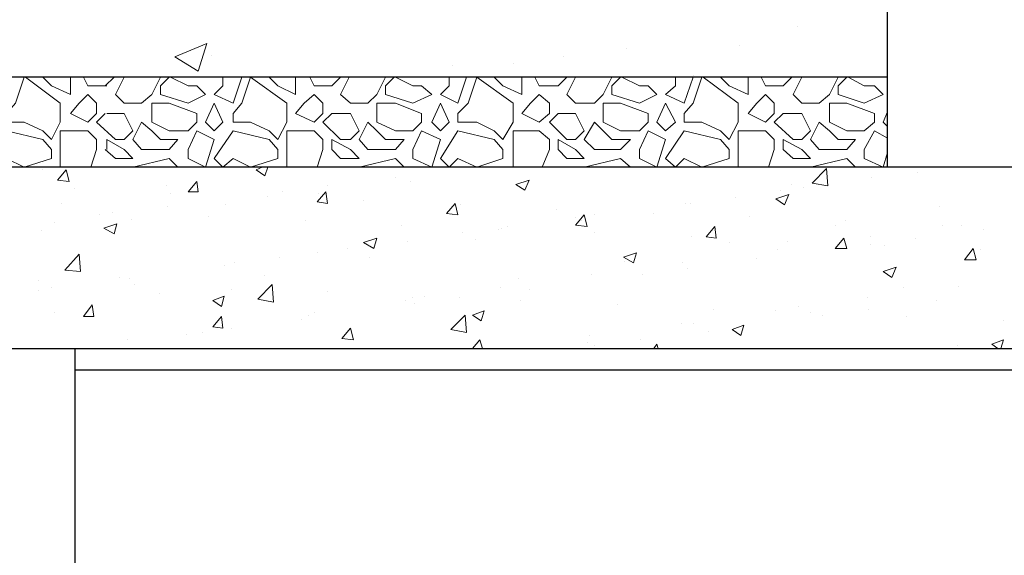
# Model space of a CAD drawing. Header units: metres. Extents: x -18 to 342, y 4 to 63.
# Tile 76 of 173: x 111.82 to 118.36, y 42.3 to 45.86. Entities that reach past the tile are written whole.
import ezdxf

# ---------------------------------------------------------------- set-up
doc = ezdxf.new("R2010")
doc.units = ezdxf.units.M
doc.header["$MEASUREMENT"] = 0
for name, color, linetype in [('PDF4_beam-A', 7, 'Continuous'), ('PDF4_boresh', 7, 'Continuous'), ('PDF4_hatch-borshi', 7, 'Continuous'), ('PDF4_kaff', 7, 'Continuous'), ('PDF4_wall', 7, 'Continuous')]:
    doc.layers.add(name, color=color, linetype=linetype)

msp = doc.modelspace()

# ---------------------------------------------------------------- linework, layer by layer
at = {"layer": 'PDF4_beam-A', "lineweight": 25}
msp.add_lwpolyline([(118.7841, 43.5298), (112.1868, 43.5298)], dxfattribs=at)
at = {"layer": 'PDF4_boresh', "lineweight": 25}
msp.add_lwpolyline([(117.5802, 45.4753), (100.4656, 45.4753)], dxfattribs=at)
at = {"layer": 'PDF4_hatch-borshi', "lineweight": 18}
for points in [[(116.9831, 45.8124), (116.9831, 45.8124)], [(116.5979, 45.6872), (116.5979, 45.6872)], [(113.0921, 45.6198), (113.0921, 45.6198)], [(115.8466, 45.6679), (115.8466, 45.6679)], [(114.6909, 45.5524), (114.6909, 45.5524)], [(115.0954, 45.562), (115.0954, 45.562)], [(115.4325, 45.6102), (115.4325, 45.6102)], [(116.2897, 45.4849), (116.2897, 45.4849)], [(111.8593, 45.4753), (112.0905, 45.302), (112.0905, 45.1767), (112.0327, 45.0612), (111.9749, 45.119), (111.8497, 45.1767), (111.7341, 45.1767), (111.7341, 45.2345), (111.7919, 45.302), (111.8497, 45.4753)], [(111.9749, 45.4753), (112.0327, 45.4175), (112.1579, 45.3597), (112.1579, 45.4753)], [(112.2446, 45.4753), (112.2734, 45.4175), (112.3987, 45.4175)], [(112.389, 45.4175), (112.4468, 45.4753)], [(112.5142, 45.4753), (112.4564, 45.3597), (112.5142, 45.302), (112.6298, 45.302), (112.6972, 45.3597), (112.755, 45.4753)], [(112.8224, 45.4753), (112.938, 45.4175), (112.9958, 45.4175), (113.0536, 45.3597), (112.938, 45.302), (112.755, 45.3597), (112.755, 45.4175), (112.8128, 45.4753)], [(113.2944, 45.4753), (113.2366, 45.302), (113.1114, 45.3597), (113.1692, 45.4175), (113.1692, 45.4753)], [(113.4773, 45.4753), (113.5351, 45.4175), (113.6507, 45.3597), (113.6507, 45.4753)], [(113.747, 45.4753), (113.7759, 45.4175), (113.8915, 45.4175), (113.9493, 45.4753)], [(114.0071, 45.4753), (113.9493, 45.3597), (114.0167, 45.302), (114.1323, 45.302), (114.1901, 45.3597), (114.2478, 45.4753)], [(114.3153, 45.4753), (114.4308, 45.4175), (114.4886, 45.4175), (114.556, 45.3597), (114.4308, 45.302), (114.2478, 45.3597), (114.2478, 45.4175), (114.3056, 45.4753)], [(114.7872, 45.4753), (114.7294, 45.302), (114.6138, 45.3597), (114.6716, 45.4175), (114.6716, 45.4753)], [(114.9702, 45.4753), (115.028, 45.4175), (115.1532, 45.3597), (115.1532, 45.4753)], [(115.2399, 45.4753), (115.2688, 45.4175), (115.394, 45.4175), (115.4517, 45.4753)], [(115.5095, 45.4753), (115.4517, 45.3597), (115.5095, 45.302), (115.6347, 45.302), (115.6925, 45.3597), (115.7503, 45.4753)], [(115.8177, 45.4753), (115.9333, 45.4175), (115.9911, 45.4175), (116.0489, 45.3597), (115.9333, 45.302), (115.7503, 45.3597), (115.7503, 45.4175), (115.8081, 45.4753)], [(116.2897, 45.4753), (116.2319, 45.302), (116.1067, 45.3597), (116.1741, 45.4175), (116.1741, 45.4753)], [(116.3571, 45.4753), (116.5882, 45.302), (116.5882, 45.1767), (116.5304, 45.0612), (116.4727, 45.119), (116.3474, 45.1767), (116.2319, 45.1767), (116.2319, 45.2345), (116.2897, 45.302), (116.3474, 45.4753)], [(116.4727, 45.4753), (116.5304, 45.4175), (116.6556, 45.3597), (116.6556, 45.4753)], [(116.7423, 45.4753), (116.7712, 45.4175), (116.8868, 45.4175), (116.9446, 45.4753)], [(117.012, 45.4753), (116.9542, 45.3597), (117.012, 45.302), (117.1276, 45.302), (117.195, 45.3597), (117.2528, 45.4753)], [(117.3202, 45.4753), (117.4261, 45.4175), (117.4936, 45.4175), (117.5513, 45.3597), (117.4261, 45.302), (117.2528, 45.3597), (117.2528, 45.4175), (117.3106, 45.4753)], [(112.3987, 45.2345), (112.5142, 45.2345), (112.572, 45.119), (112.5142, 45.0612), (112.4564, 45.0612), (112.3312, 45.1767), (112.389, 45.2345)], [(117.5802, 45.2442), (117.5513, 45.1767), (117.5802, 45.1479)], [(112.1001, 44.8782), (112.0905, 44.8782), (112.0905, 44.9938), (112.0905, 45.119), (112.2157, 45.119), (112.2734, 45.119), (112.3312, 45.0612), (112.3312, 44.9938), (112.2927, 44.8782)], [(113.6026, 44.8782), (113.5929, 44.8782), (113.5929, 44.9938), (113.5929, 45.119), (113.7085, 45.119), (113.7759, 45.119), (113.8337, 45.0612), (113.8337, 44.9938), (113.7952, 44.8782)], [(115.0954, 44.8782), (115.0954, 44.9938), (115.0954, 45.119), (115.211, 45.119), (115.2688, 45.119), (115.3362, 45.0612), (115.3362, 44.9938), (115.288, 44.8782)], [(116.5979, 44.8782), (116.5882, 44.8782), (116.5882, 44.9938), (116.5882, 45.119), (116.7134, 45.119), (116.7712, 45.119), (116.829, 45.0612), (116.829, 44.9938), (116.7905, 44.8782)], [(117.5802, 44.9745), (117.5513, 44.8782), (117.4261, 44.936), (117.4261, 44.9938), (117.4936, 45.119), (117.5802, 45.0708)], [(112.389, 44.9938), (112.4564, 44.936), (112.572, 44.936), (112.5142, 44.9938), (112.3987, 45.0612), (112.3987, 44.9938)], [(112.572, 44.8782), (112.8128, 44.936), (112.8706, 44.8782), (112.8802, 44.8782)], [(114.0745, 44.8782), (114.3153, 44.936), (114.3731, 44.8782)], [(115.5673, 44.8782), (115.8081, 44.936), (115.8755, 44.8782)], [(117.0698, 44.8782), (117.3106, 44.936), (117.3684, 44.8782)], [(111.9749, 44.8782), (111.9749, 44.8782)], [(111.9749, 44.8782), (111.9749, 44.8782)], [(111.9749, 44.8589), (111.9749, 44.8589)], [(112.389, 44.8782), (112.389, 44.8782)], [(112.4564, 44.8782), (112.3987, 44.8782)], [(112.4564, 44.8782), (112.4564, 44.8782)], [(112.572, 44.8782), (112.572, 44.8782)], [(112.9958, 44.8782), (112.9958, 44.8782)], [(112.9958, 44.8782), (112.9958, 44.8782)], [(113.4773, 44.8782), (113.4677, 44.8782), (113.4485, 44.8204), (113.3907, 44.8589), (113.4292, 44.8782)], [(113.4773, 44.8782), (113.4773, 44.8782)], [(113.4966, 44.8782), (113.4966, 44.8782)], [(113.9589, 44.8782), (113.9493, 44.8782), (113.8915, 44.8782)], [(113.8915, 44.8782), (113.8915, 44.8782)], [(114.0745, 44.8782), (114.0745, 44.8782)], [(114.3731, 44.8782), (114.3731, 44.8782)], [(114.4886, 44.8782), (114.4983, 44.8782)], [(114.4886, 44.8782), (114.4886, 44.8782)], [(114.9702, 44.8782), (114.9702, 44.8782)], [(114.9702, 44.8782), (114.9702, 44.8782)], [(115.0954, 44.8782), (115.0954, 44.8782)], [(115.4517, 44.8782), (115.394, 44.8782)], [(115.394, 44.8782), (115.394, 44.8782)], [(115.4517, 44.8782), (115.4517, 44.8782)], [(115.5673, 44.8782), (115.5673, 44.8782)], [(115.8755, 44.8782), (115.8755, 44.8782)], [(115.9911, 44.8782), (116.0007, 44.8782)], [(115.9911, 44.8782), (115.9911, 44.8782)], [(116.4727, 44.8782), (116.4727, 44.8782)], [(116.4727, 44.8782), (116.4727, 44.8782)], [(116.9542, 44.8782), (116.8868, 44.8782)], [(116.8868, 44.8782), (116.8868, 44.8782)], [(117.0698, 44.8782), (117.0698, 44.8782)], [(117.3684, 44.8782), (117.3684, 44.8782)], [(117.4936, 44.8782), (117.4936, 44.8782)], [(117.4936, 44.8782), (117.4936, 44.8782)], [(117.7825, 44.8397), (117.7825, 44.8397)], [(114.3153, 44.8108), (114.3153, 44.8108)], [(114.4116, 44.7819), (114.4116, 44.7819)], [(117.4743, 44.8108), (117.4743, 44.8108)], [(112.1868, 44.7337), (112.1868, 44.7337)], [(112.7935, 44.753), (112.7935, 44.753)], [(112.8224, 44.7048), (112.8224, 44.7048)], [(113.564, 44.7145), (113.564, 44.7145)], [(113.8048, 44.7048), (113.8048, 44.7048)], [(113.8626, 44.753), (113.8626, 44.753)], [(116.8675, 44.7241), (116.8675, 44.7241)], [(116.9446, 44.7626), (116.9446, 44.7626)], [(117.0216, 44.7433), (117.0216, 44.7433)], [(112.1001, 44.6374), (112.1001, 44.6374)], [(113.4677, 44.6856), (113.4677, 44.6856)], [(114.1034, 44.6567), (114.1034, 44.6567)], [(116.2415, 44.6374), (116.2415, 44.6374)], [(116.2415, 44.6374), (116.2415, 44.6374)], [(116.2704, 44.6374), (116.2704, 44.6374)], [(116.569, 44.6759), (116.569, 44.6759)], [(112.4372, 44.5796), (112.4372, 44.5796)], [(112.8032, 44.6181), (112.8032, 44.6181)], [(113.1884, 44.6278), (113.1884, 44.6278)], [(114.7487, 44.6278), (114.7487, 44.6278)], [(115.3843, 44.5989), (115.3843, 44.5989)], [(116.0296, 44.57), (116.0296, 44.57)], [(117.927, 44.6181), (117.927, 44.6181)], [(112.0519, 44.5122), (112.0519, 44.5122)], [(112.3505, 44.5604), (112.3505, 44.5604)], [(112.5624, 44.5315), (112.5624, 44.5315)], [(113.0728, 44.5507), (113.0728, 44.5507)], [(113.7181, 44.5218), (113.7181, 44.5218)], [(115.5095, 44.5411), (115.5095, 44.5411)], [(115.5481, 44.5218), (115.5481, 44.5218)], [(115.6347, 44.5604), (115.6347, 44.5604)], [(116.6653, 44.5507), (116.6653, 44.5507)], [(117.3009, 44.5218), (117.3009, 44.5218)], [(111.9653, 44.4544), (111.9653, 44.4544)], [(114.3538, 44.4929), (114.3538, 44.4929)], [(114.7583, 44.4448), (114.7583, 44.4448)], [(114.9991, 44.464), (114.9991, 44.464)], [(115.0183, 44.4737), (115.0183, 44.4737)], [(115.0569, 44.4833), (115.0569, 44.4833)], [(115.6347, 44.4448), (115.6347, 44.4448)], [(117.2335, 44.4929), (117.2335, 44.4929)], [(117.9462, 44.4929), (117.9462, 44.4929)], [(118.0714, 44.4929), (118.0714, 44.4929)], [(118.2159, 44.464), (118.2159, 44.464)], [(114.3923, 44.387), (114.3923, 44.387)], [(114.845, 44.3966), (114.845, 44.3966)], [(116.28, 44.4159), (116.28, 44.4159)], [(116.5304, 44.3774), (116.5304, 44.3774)], [(116.9157, 44.387), (116.9157, 44.387)], [(117.4647, 44.4159), (117.4647, 44.4159)], [(117.7632, 44.4063), (117.7632, 44.4063)], [(113.7952, 44.3099), (113.7952, 44.3099)], [(113.9974, 44.3388), (113.9974, 44.3388)], [(116.8483, 44.3292), (116.8483, 44.3292)], [(117.4647, 44.3677), (117.4647, 44.3677)], [(117.561, 44.3581), (117.561, 44.3581)], [(118.1966, 44.3292), (118.1966, 44.3292)], [(113.2462, 44.2425), (113.2462, 44.2425)], [(113.5448, 44.281), (113.5448, 44.281)], [(114.1419, 44.281), (114.1419, 44.281)], [(115.837, 44.2522), (115.837, 44.2522)], [(116.2222, 44.2425), (116.2222, 44.2425)], [(116.7134, 44.2714), (116.7134, 44.2714)], [(113.1788, 44.2233), (113.1788, 44.2233)], [(116.2511, 44.204), (116.2511, 44.204)], [(111.946, 44.1269), (111.946, 44.1269)], [(112.4853, 44.1462), (112.4853, 44.1462)], [(112.5528, 44.1366), (112.5528, 44.1366)], [(113.4485, 44.1558), (113.4485, 44.1558)], [(115.1339, 44.1366), (115.1339, 44.1366)], [(115.6155, 44.1655), (115.6155, 44.1655)], [(115.9526, 44.1655), (115.9526, 44.1655)], [(111.946, 44.0595), (111.946, 44.0595)], [(112.0327, 44.0788), (112.0327, 44.0788)], [(112.5816, 44.0981), (112.5816, 44.0981)], [(113.2269, 44.0692), (113.2269, 44.0692)], [(113.8626, 44.0499), (113.8626, 44.0499)], [(115.0087, 44.0788), (115.0087, 44.0788)], [(115.2013, 44.0692), (115.2013, 44.0692)], [(117.6862, 44.0788), (117.6862, 44.0788)], [(118.0522, 44.0884), (118.0522, 44.0884)], [(112.7454, 44.0403), (112.7454, 44.0403)], [(114.3827, 43.9921), (114.3827, 43.9921)], [(114.4308, 44.0114), (114.4308, 44.0114)], [(114.5079, 44.021), (114.5079, 44.021)], [(114.739, 44.0114), (114.739, 44.0114)], [(115.1435, 43.9921), (115.1435, 43.9921)], [(117.4454, 44.0114), (117.4454, 44.0114)], [(117.9077, 43.9921), (117.9077, 43.9921)], [(112.0519, 43.9151), (112.0519, 43.9151)], [(113.7759, 43.9151), (113.7759, 43.9151)], [(114.4405, 43.9728), (114.4405, 43.9728)], [(115.7888, 43.9632), (115.7888, 43.9632)], [(116.4245, 43.9343), (116.4245, 43.9343)], [(116.8386, 43.9247), (116.8386, 43.9247)], [(116.9927, 43.9536), (116.9927, 43.9536)], [(117.0698, 43.9151), (117.0698, 43.9151)], [(117.455, 43.9343), (117.455, 43.9343)], [(113.6892, 43.8669), (113.6892, 43.8669)], [(113.7374, 43.8958), (113.7374, 43.8958)], [(117.1468, 43.8958), (117.1468, 43.8958)], [(117.7054, 43.8862), (117.7054, 43.8862)], [(118.3507, 43.8573), (118.3507, 43.8573)], [(113.1595, 43.8284), (113.1595, 43.8284)], [(113.2269, 43.8091), (113.2269, 43.8091)], [(116.2126, 43.838), (116.2126, 43.838)], [(116.2897, 43.838), (116.2897, 43.838)], [(116.3956, 43.7899), (116.3956, 43.7899)], [(112.5335, 43.7321), (112.5335, 43.7321)], [(112.9284, 43.7706), (112.9284, 43.7706)], [(113.0343, 43.7802), (113.0343, 43.7802)], [(114.8257, 43.6743), (114.8739, 43.7321), (114.8931, 43.6743)], [(115.6058, 43.761), (115.6058, 43.761)], [(115.9429, 43.7321), (115.9429, 43.7321)], [(118.3122, 43.6743), (118.2737, 43.7032), (118.3507, 43.7321), (118.3315, 43.6743)], [(114.9894, 43.6743), (114.9894, 43.6743)], [(115.5866, 43.7128), (115.5866, 43.7128)], [(115.6347, 43.6935), (115.6347, 43.6935)], [(116.0296, 43.6743), (116.0489, 43.7032), (116.0585, 43.6743)], [(118.0425, 43.6935), (118.0425, 43.6935)]]:
    msp.add_lwpolyline(points, dxfattribs=at)
for points in [[(113.0632, 45.6968), (112.8513, 45.6102), (113.0054, 45.5138)], [(113.2366, 45.1767), (113.2366, 45.2345), (113.2944, 45.302), (113.3521, 45.4753), (113.5929, 45.302), (113.5929, 45.1767), (113.5351, 45.0612), (113.4773, 45.119), (113.3521, 45.1767)], [(114.7294, 45.1767), (114.7294, 45.2345), (114.7968, 45.302), (114.8546, 45.4753), (115.0954, 45.302), (115.0954, 45.1767), (115.028, 45.0612), (114.9702, 45.119), (114.8546, 45.1767)], [(112.2734, 45.3597), (112.3312, 45.302), (112.3312, 45.2345), (112.2734, 45.1767), (112.1579, 45.2345), (112.2157, 45.302)], [(113.7759, 45.3597), (113.8337, 45.302), (113.8337, 45.2345), (113.7759, 45.1767), (113.6507, 45.2345), (113.7085, 45.302)], [(115.2688, 45.3597), (115.3362, 45.302), (115.3362, 45.2345), (115.2688, 45.1767), (115.1532, 45.2345), (115.211, 45.302)], [(116.7712, 45.3597), (116.829, 45.302), (116.829, 45.2345), (116.7712, 45.1767), (116.6556, 45.2345), (116.7134, 45.302)], [(112.9958, 45.1767), (112.9958, 45.2345), (112.8128, 45.302), (112.6972, 45.302), (112.6972, 45.1767), (112.8128, 45.119), (112.938, 45.119)], [(113.1114, 45.302), (113.0536, 45.1767), (113.1114, 45.119), (113.1692, 45.1767)], [(114.4886, 45.1767), (114.4886, 45.2345), (114.3153, 45.302), (114.1901, 45.302), (114.1901, 45.1767), (114.3153, 45.119), (114.4308, 45.119)], [(114.6138, 45.302), (114.556, 45.1767), (114.6138, 45.119), (114.6716, 45.1767)], [(115.9911, 45.1767), (115.9911, 45.2345), (115.8081, 45.302), (115.6925, 45.302), (115.6925, 45.1767), (115.8081, 45.119), (115.9333, 45.119)], [(116.1067, 45.302), (116.0489, 45.1767), (116.1067, 45.119), (116.1741, 45.1767)], [(117.4936, 45.1767), (117.4936, 45.2345), (117.3106, 45.302), (117.195, 45.302), (117.195, 45.1767), (117.3106, 45.119), (117.4261, 45.119)], [(114.0745, 45.119), (114.0167, 45.0612), (113.9493, 45.0612), (113.8337, 45.1767), (113.8915, 45.2345), (114.0167, 45.2345)], [(115.5673, 45.119), (115.5095, 45.0612), (115.4517, 45.0612), (115.3362, 45.1767), (115.394, 45.2345), (115.5095, 45.2345)], [(117.0698, 45.119), (117.012, 45.0612), (116.9542, 45.0612), (116.829, 45.1767), (116.8868, 45.2345), (117.012, 45.2345)], [(112.6972, 45.119), (112.6298, 45.1767), (112.572, 45.0612), (112.6298, 44.9938), (112.8128, 44.9938), (112.8706, 45.0612), (112.755, 45.0612)], [(114.1901, 45.119), (114.1323, 45.1767), (114.0745, 45.0612), (114.1323, 44.9938), (114.3153, 44.9938), (114.3731, 45.0612), (114.2478, 45.0612)], [(115.6925, 45.119), (115.6347, 45.1767), (115.5673, 45.0612), (115.6347, 44.9938), (115.8081, 44.9938), (115.8755, 45.0612), (115.7503, 45.0612)], [(117.195, 45.119), (117.1276, 45.1767), (117.0698, 45.0612), (117.1276, 44.9938), (117.3106, 44.9938), (117.3684, 45.0612), (117.2528, 45.0612)], [(112.0327, 44.9938), (111.9749, 45.0612), (111.7341, 45.119), (111.6185, 44.936), (111.6763, 44.8782), (111.7341, 44.936), (111.8497, 44.8782), (112.0327, 44.936)], [(112.9958, 45.119), (113.1114, 45.0612), (113.0536, 44.8782), (112.938, 44.936), (112.938, 44.9938)], [(113.5351, 44.9938), (113.4773, 45.0612), (113.2366, 45.119), (113.1114, 44.936), (113.1692, 44.8782), (113.2366, 44.936), (113.3521, 44.8782), (113.5351, 44.936)], [(114.4886, 45.119), (114.6138, 45.0612), (114.556, 44.8782), (114.4308, 44.936), (114.4308, 44.9938)], [(115.028, 44.9938), (114.9702, 45.0612), (114.7294, 45.119), (114.6138, 44.936), (114.6716, 44.8782), (114.7294, 44.936), (114.8546, 44.8782), (115.028, 44.936)], [(115.9911, 45.119), (116.1067, 45.0612), (116.0489, 44.8782), (115.9333, 44.936), (115.9333, 44.9938)], [(116.5304, 44.9938), (116.4727, 45.0612), (116.2319, 45.119), (116.1067, 44.936), (116.1741, 44.8782), (116.2319, 44.936), (116.3474, 44.8782), (116.5304, 44.936)], [(113.8915, 44.9938), (113.9493, 44.936), (114.0745, 44.936), (114.0167, 44.9938), (113.8915, 45.0612)], [(115.394, 44.9938), (115.4517, 44.936), (115.5673, 44.936), (115.5095, 44.9938), (115.394, 45.0612)], [(116.8868, 44.9938), (116.9542, 44.936), (117.0698, 44.936), (117.012, 44.9938), (116.8868, 45.0612)], [(112.129, 44.8589), (112.1482, 44.7819), (112.0712, 44.7915)], [(117.1854, 44.753), (117.0794, 44.7722), (117.1757, 44.8686)], [(112.9958, 44.7819), (113.0054, 44.7145), (112.938, 44.7145)], [(115.2013, 44.7915), (115.1724, 44.7241), (115.1147, 44.7626)], [(113.853, 44.7145), (113.8626, 44.6374), (113.7952, 44.647)], [(114.7101, 44.6374), (114.7294, 44.5604), (114.6524, 44.57)], [(116.9253, 44.6952), (116.8964, 44.6278), (116.8386, 44.6663)], [(112.4661, 44.5026), (112.4468, 44.4351), (112.3794, 44.4737)], [(115.5673, 44.5604), (115.5866, 44.4833), (115.5095, 44.4929)], [(116.4341, 44.4833), (116.4438, 44.4063), (116.3763, 44.4159)], [(114.1901, 44.4063), (114.1708, 44.3388), (114.1034, 44.3774)], [(117.2913, 44.4063), (117.3106, 44.3388), (117.2335, 44.3388)], [(115.914, 44.3099), (115.8948, 44.2425), (115.8274, 44.281)], [(118.1485, 44.3388), (118.1677, 44.2618), (118.0907, 44.2618)], [(112.2253, 44.1847), (112.1193, 44.1944), (112.2157, 44.3003)], [(117.638, 44.2136), (117.6091, 44.1462), (117.5513, 44.1847)], [(113.5062, 43.9825), (113.4003, 44.0017), (113.4966, 44.0981)], [(113.1788, 44.021), (113.1595, 43.9536), (113.1017, 43.9921)], [(112.3023, 43.9632), (112.312, 43.8862), (112.2446, 43.8862)], [(114.9028, 43.9247), (114.8835, 43.8573), (114.8257, 43.8958)], [(113.1595, 43.8862), (113.1692, 43.8091), (113.1017, 43.8187)], [(114.7872, 43.7802), (114.6812, 43.7995), (114.7776, 43.8958)], [(114.0167, 43.8091), (114.036, 43.7321), (113.9589, 43.7417)], [(116.6268, 43.8284), (116.6075, 43.761), (116.5497, 43.7995)]]:
    msp.add_lwpolyline(points, close=True, dxfattribs=at)
at = {"layer": 'PDF4_kaff', "lineweight": 30}
msp.add_lwpolyline([(100.4656, 43.6743), (118.7841, 43.6743), (118.7841, 44.8782), (100.4656, 44.8782)], dxfattribs=at)
at = {"layer": 'PDF4_wall', "lineweight": 25}
for points in [[(117.5802, 44.8782), (117.5802, 50.3005), (118.7841, 50.3005), (118.7841, 49.6745), (118.7841, 44.8782)], [(112.1868, 43.6743), (112.1868, 30.3929)]]:
    msp.add_lwpolyline(points, dxfattribs=at)

doc.saveas('drawing.dxf')
